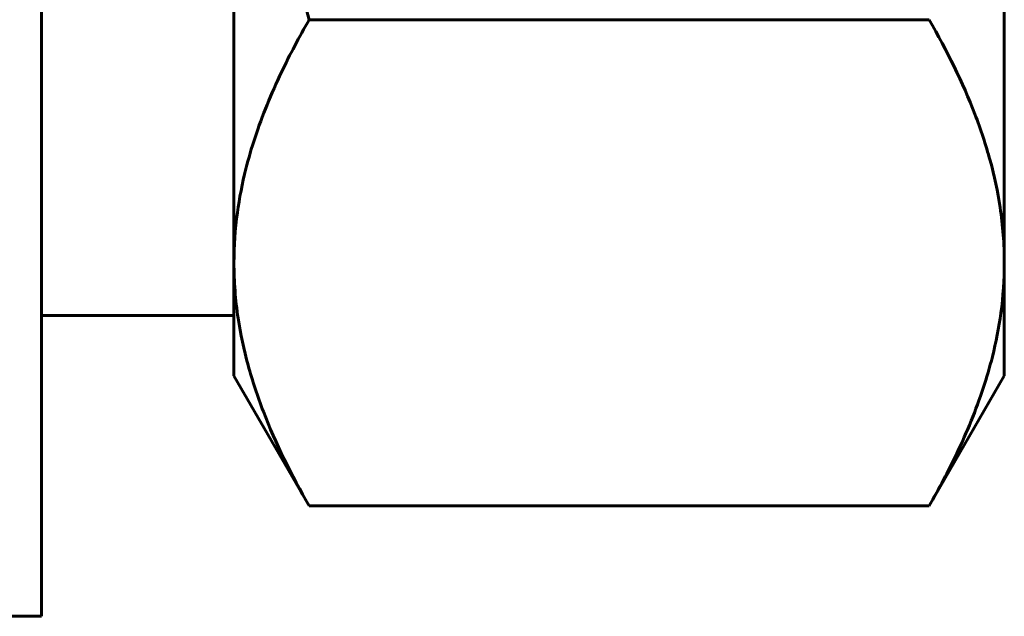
# Model space of a CAD drawing. Header units: millimetres. Extents: x 0 to 297, y 0 to 420.
# Tile 7 of 24: x 258.73 to 262.82, y 106.03 to 108.51. Entities that reach past the tile are written whole.
import ezdxf

# ---------------------------------------------------------------- set-up
doc = ezdxf.new("R2010")
doc.units = ezdxf.units.MM
doc.linetypes.add('K5LT_BASIC', pattern=[0])
doc.layers.add('Системный слой', color=7, linetype='Continuous')

# ---------------------------------------------------------------- blocks, each defined once
blk = doc.blocks.new('U24')
at = {"layer": 'Системный слой', "color": 150, "linetype": 'K5LT_BASIC', "lineweight": 60, "true_color": 0x0080ff}
blk.add_line((258.8191, 106.0298), (258.8191, 110.5298), dxfattribs=at)

msp = doc.modelspace()

# ---------------------------------------------------------------- linework, layer by layer
at = {"layer": 'Системный слой', "color": 150, "linetype": 'K5LT_BASIC', "lineweight": 60, "true_color": 0x0080ff}
for p, q in [((259.6191, 110.5298), (259.6191, 107.4987)), ((262.8191, 110.5298), (262.8191, 107.4987)), ((262.5065, 108.5091), (259.9317, 108.5091)), ((259.6191, 107.4987), (259.6191, 107.0298)), ((262.8191, 107.4987), (262.8191, 107.0298)), ((259.6191, 107.2798), (258.8191, 107.2798)), ((259.9317, 106.4884), (259.6191, 107.0298)), ((262.8191, 107.0298), (262.5065, 106.4884)), ((262.5065, 106.4884), (259.9317, 106.4884)), ((258.8191, 106.0298), (258.0191, 106.0298))]:
    msp.add_line(p, q, dxfattribs=at)
for points, knots in [([(259.6191, 110.5298), (259.6191, 110.4734), (259.6207, 110.3604), (259.6278, 110.1907), (259.6395, 110.0215), (259.6599, 109.8102), (259.6935, 109.5574), (259.7531, 109.2197), (259.832, 108.8698), (259.8998, 108.6194), (259.9317, 108.5091)], [0, 0, 0, 0, 1.818464, 3.636928, 5.455392, 7.273856, 10.465691, 13.657526, 18.304216, 22, 22, 22, 22]), ([(259.9317, 108.5091), (259.8901, 108.437), (259.804, 108.2749), (259.7191, 108.0676), (259.6621, 107.8723), (259.6281, 107.6988), (259.6191, 107.5683), (259.6191, 107.4987)], [0, 0, 0, 0, 1.754339, 3.923412, 4.947716, 6.372707, 8, 8, 8, 8]), ([(262.8191, 107.4987), (262.8191, 107.5757), (262.8082, 107.718), (262.764, 107.9242), (262.6773, 108.1858), (262.5811, 108.3798), (262.5065, 108.5091)], [0, 0, 0, 0, 1.574104, 2.913285, 4.244322, 7, 7, 7, 7]), ([(259.6191, 107.4987), (259.6191, 107.4217), (259.63, 107.2794), (259.6742, 107.0733), (259.7609, 106.8117), (259.857, 106.6177), (259.9317, 106.4884)], [0, 0, 0, 0, 1.574104, 2.913285, 4.244322, 7, 7, 7, 7]), ([(262.5065, 106.4884), (262.5481, 106.5604), (262.6342, 106.7225), (262.7191, 106.9298), (262.7761, 107.1252), (262.8101, 107.2987), (262.8191, 107.4291), (262.8191, 107.4987)], [0, 0, 0, 0, 1.754339, 3.923412, 4.947716, 6.372707, 8, 8, 8, 8])]:
    msp.add_open_spline(points, degree=3, knots=knots, dxfattribs=at)

# ---------------------------------------------------------------- block references
at = {"layer": 'Системный слой'}
msp.add_blockref('U24', (0, 0), dxfattribs=at)

doc.saveas('drawing.dxf')
